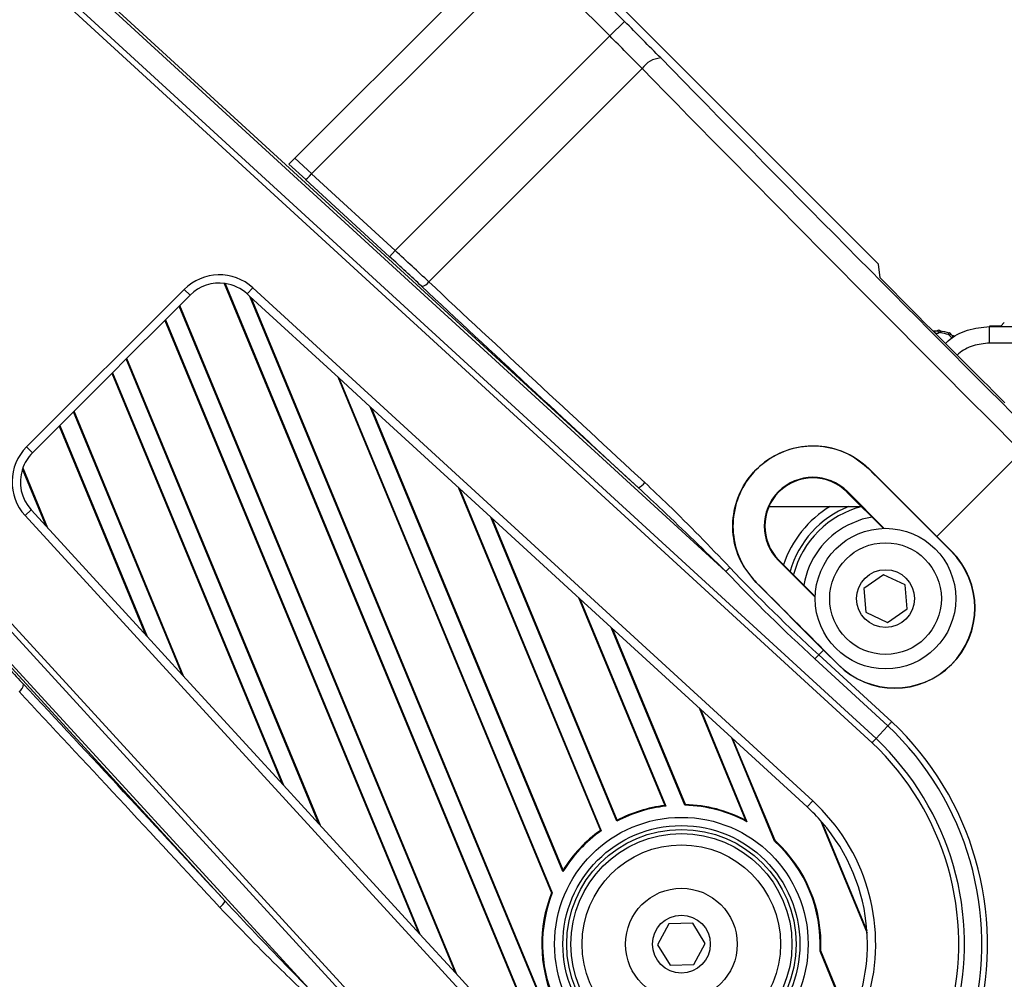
# Model space of a CAD drawing. Header units: millimetres. Extents: x 0 to 420, y 0 to 297.
# Tile 36 of 59: x 177.83 to 184.39, y 172.17 to 178.56. Entities that reach past the tile are written whole.
import ezdxf

# ---------------------------------------------------------------- set-up
doc = ezdxf.new("R2010")
doc.units = ezdxf.units.MM

msp = doc.modelspace()

# ---------------------------------------------------------------- linework, layer by layer
at = {"color": 7, "linetype": 'Continuous', "lineweight": 25}
for p, q in [((182.52911, 174.89113), (176.54575, 180.37387)), ((176.55755, 180.38676), (181.94828, 175.44706)), ((176.44811, 180.26732), (183.53088, 173.77716)), ((183.50528, 173.74968), (176.42271, 180.23965)), ((179.6199, 177.60173), (181.17326, 179.15508)), ((181.32257, 179.0865), (181.85535, 178.55372)), ((183.54741, 176.93669), (181.36946, 179.11464)), ((179.77176, 177.53732), (181.22446, 178.99002)), ((181.75806, 178.45642), (181.22446, 178.99002)), ((181.85535, 178.55372), (181.75806, 178.45642)), ((180.32866, 177.02702), (181.75806, 178.45642)), ((181.97264, 178.23944), (180.55238, 176.81917)), ((180.86569, 171.11198), (174.37553, 178.19474)), ((174.4032, 178.22014), (180.89318, 171.13758)), ((174.26899, 178.09711), (179.75173, 172.11375)), ((179.19579, 172.69457), (174.2561, 178.0853)), ((179.66027, 177.64209), (179.77312, 177.53868)), ((179.7339, 177.49996), (179.62131, 177.60313)), ((179.77176, 177.53732), (180.32866, 177.02702)), ((180.29147, 176.98644), (179.73246, 177.49868)), ((180.32866, 177.02702), (180.29147, 176.98644)), ((183.55762, 176.84489), (183.54741, 176.93669)), ((179.19018, 176.80867), (181.38747, 171.50395)), ((179.1957, 176.80795), (181.39594, 171.49609)), ((183.55762, 176.84489), (183.7789, 176.62361)), ((177.87393, 175.71921), (178.92364, 176.76893)), ((178.96258, 176.72999), (178.88998, 176.65738)), ((178.92364, 176.76893), (178.96258, 176.72999)), ((179.38053, 176.7789), (179.34332, 176.73829)), ((179.34332, 176.73829), (179.36085, 176.72223)), ((179.95412, 176.1786), (179.36085, 176.72223)), ((181.58476, 171.35324), (179.36085, 176.72223)), ((179.38053, 176.7789), (183.10888, 173.36249)), ((178.7983, 176.5657), (178.88998, 176.65738)), ((180.72929, 172.21688), (178.88998, 176.65738)), ((180.73881, 172.2065), (178.89366, 176.66107)), ((181.59175, 171.34897), (179.36926, 176.71453)), ((183.78228, 176.61887), (183.7789, 176.62361)), ((183.88133, 176.51982), (183.78228, 176.61887)), ((178.7983, 176.5657), (178.53802, 176.30543)), ((178.79461, 176.56201), (180.48317, 172.48548)), ((178.7983, 176.5657), (180.49269, 172.47509)), ((183.88546, 176.51704), (183.88133, 176.51982)), ((184.28582, 176.52357), (184.28671, 176.52161)), ((184.36108, 176.52357), (184.28582, 176.52357)), ((184.28671, 176.52161), (184.73392, 176.52161)), ((184.28671, 176.41148), (184.28671, 176.52161)), ((184.36108, 176.52357), (184.38513, 176.54761)), ((183.88546, 176.51704), (183.95676, 176.44575)), ((183.91881, 176.49027), (183.90984, 176.49267)), ((183.92665, 176.47672), (183.92547, 176.47704)), ((184.03834, 176.44923), (184.04688, 176.45872)), ((184.05682, 176.45661), (184.04688, 176.45872)), ((183.96002, 176.44113), (183.95676, 176.44575)), ((184.05694, 176.3442), (183.96002, 176.44113)), ((184.57587, 176.41148), (184.28671, 176.41148)), ((184.06104, 176.34147), (184.05694, 176.3442)), ((184.06104, 176.34147), (184.12747, 176.27504)), ((178.44635, 176.21375), (178.53802, 176.30543)), ((179.82095, 173.20816), (178.53802, 176.30543)), ((179.83047, 173.19777), (178.54171, 176.30911)), ((184.13062, 176.27053), (184.12747, 176.27504)), ((184.22576, 176.17539), (184.13062, 176.27053)), ((178.44635, 176.21375), (178.18607, 175.95347)), ((178.44266, 176.21006), (179.57483, 173.47676)), ((178.44635, 176.21375), (179.58435, 173.46637)), ((179.94571, 176.1863), (181.36961, 172.7487)), ((179.95412, 176.1786), (180.16308, 175.98712)), ((179.95412, 176.1786), (181.37481, 172.74875)), ((184.22983, 176.17268), (184.22576, 176.17539)), ((184.22983, 176.17268), (184.29232, 176.11019)), ((184.29538, 176.10577), (184.29232, 176.11019)), ((184.38906, 176.01209), (184.29538, 176.10577)), ((178.09439, 175.8618), (178.18607, 175.95347)), ((178.91262, 174.19944), (178.18607, 175.95347)), ((178.92213, 174.18905), (178.18976, 175.95716)), ((180.75635, 175.4435), (180.16308, 175.98712)), ((181.44566, 172.89071), (180.16308, 175.98712)), ((181.44651, 172.90124), (180.17149, 175.97942)), ((178.09439, 175.8618), (177.91287, 175.68027)), ((178.09071, 175.85811), (178.66649, 174.46803)), ((178.09439, 175.8618), (178.67601, 174.45765)), ((177.91287, 175.68027), (177.87393, 175.71921)), ((183.93653, 175.1228), (184.50051, 175.68678)), ((178.00428, 175.19071), (177.84623, 175.57228)), ((177.8486, 175.57913), (178.0138, 175.18033)), ((183.48702, 175.56921), (183.48819, 175.57038)), ((183.48819, 175.57038), (183.93653, 175.1228)), ((180.74794, 175.4512), (181.69487, 173.1651)), ((180.75635, 175.4435), (180.96531, 175.25201)), ((180.75635, 175.4435), (181.70079, 173.1634)), ((183.33736, 175.41928), (183.34007, 175.422)), ((183.33736, 175.41928), (183.5795, 175.17714)), ((183.5848, 175.17728), (183.34007, 175.422)), ((177.90456, 175.29953), (177.86396, 175.26233)), ((177.90456, 175.29953), (178.00428, 175.19071)), ((182.81801, 175.32321), (183.43342, 175.32321)), ((181.28036, 171.53398), (177.86396, 175.26233)), ((181.55857, 174.70839), (180.96531, 175.25201)), ((181.8042, 173.22675), (180.96531, 175.25201)), ((181.80664, 173.23346), (180.97372, 175.24431)), ((178.00428, 175.19071), (178.67601, 174.45765)), ((183.93517, 175.12144), (183.93653, 175.1228)), ((184.03253, 175.02409), (183.93517, 175.12144)), ((184.03389, 175.02545), (183.93653, 175.1228)), ((184.03253, 175.02409), (184.03389, 175.02545)), ((182.88409, 174.96601), (182.88137, 174.96329)), ((182.88137, 174.96329), (183.12609, 174.71857)), ((183.12623, 174.72387), (182.88409, 174.96601)), ((182.73352, 174.81699), (182.73235, 174.81583)), ((183.18057, 174.36684), (182.73235, 174.81583)), ((183.58026, 174.86763), (183.45003, 174.77644)), ((183.72434, 174.80044), (183.58026, 174.86763)), ((183.45003, 174.77644), (183.46388, 174.61807)), ((183.73819, 174.64207), (183.72434, 174.80044)), ((181.55017, 174.71609), (182.12381, 173.33119)), ((181.55857, 174.70839), (181.76754, 174.51691)), ((181.55857, 174.70839), (182.1307, 173.32715)), ((183.46388, 174.61807), (183.60797, 174.55088)), ((183.60797, 174.55088), (183.73819, 174.64207)), ((182.3608, 173.97328), (181.76754, 174.51691)), ((182.25806, 173.33269), (181.76754, 174.51691)), ((182.26131, 173.33743), (181.77595, 174.5092)), ((178.91262, 174.19944), (178.67601, 174.45765)), ((183.14899, 174.33526), (183.18057, 174.36684)), ((183.18193, 174.3682), (183.18057, 174.36684)), ((183.18057, 174.36684), (183.27792, 174.26948)), ((183.18193, 174.3682), (183.27928, 174.27084)), ((183.14899, 174.33526), (183.12362, 174.30757)), ((183.60988, 173.86199), (183.12362, 174.30757)), ((183.14899, 174.33526), (183.63547, 173.88948)), ((183.27928, 174.27084), (183.27792, 174.26948)), ((178.91262, 174.19944), (179.58435, 173.46637)), ((182.3524, 173.98098), (182.66192, 173.23373)), ((182.3608, 173.97328), (182.56977, 173.7818)), ((182.3608, 173.97328), (182.67148, 173.22324)), ((183.07167, 173.32189), (182.56977, 173.7818)), ((182.85452, 173.09435), (182.56977, 173.7818)), ((182.85855, 173.0972), (182.57817, 173.7741)), ((179.82095, 173.20816), (179.58435, 173.46637)), ((182.1307, 173.32715), (182.12381, 173.33119)), ((182.26131, 173.33743), (182.25806, 173.33269)), ((183.10888, 173.36249), (183.07167, 173.32189)), ((179.82095, 173.20816), (180.49269, 172.47509)), ((181.80664, 173.23346), (181.8042, 173.22675)), ((182.67148, 173.22324), (182.66192, 173.23373)), ((183.16048, 173.23175), (183.47153, 172.48081)), ((183.17034, 173.22052), (183.47056, 172.49573)), ((181.70079, 173.1634), (181.69487, 173.1651)), ((182.85855, 173.0972), (182.85452, 173.09435)), ((181.44651, 172.90124), (181.44566, 172.89071)), ((181.37481, 172.74875), (181.36961, 172.7487)), ((182.15085, 172.54349), (182.07563, 172.40343)), ((182.30975, 172.54838), (182.15085, 172.54349)), ((182.39344, 172.41321), (182.30975, 172.54838)), ((180.72929, 172.21688), (180.49269, 172.47509)), ((182.07563, 172.40343), (182.15932, 172.26826)), ((182.31822, 172.27315), (182.39344, 172.41321)), ((183.15803, 172.36162), (183.16289, 172.36246)), ((183.35652, 171.88242), (183.15803, 172.36162)), ((183.35928, 171.88835), (183.16289, 172.36246)), ((182.15932, 172.26826), (182.31822, 172.27315)), ((180.72929, 172.21688), (181.32096, 171.57119))]:
    msp.add_line(p, q, dxfattribs=at)
at = {"color": 7, "linetype": 'Continuous', "lineweight": 25, "flags": 128}
for points in [[(183.50407, 175.25257), (183.43962, 175.23786), (183.34237, 175.19907)], [(183.60988, 173.86199), (183.58041, 173.83034), (183.53088, 173.77716)]]:
    msp.add_lwpolyline(points, dxfattribs=at)
at = {"color": 7, "linetype": 'Continuous', "lineweight": 25}
for centre, radius in [((183.59411, 174.70926), 0.46811), ((183.59411, 174.70926), 0.37173), ((183.59411, 174.70926), 0.19275), ((182.23454, 172.40832), 0.84419), ((182.23454, 172.40832), 0.78932), ((182.23454, 172.40832), 0.76364), ((182.23454, 172.40832), 0.73621), ((182.23454, 172.40832), 0.66086), ((182.23454, 172.40832), 0.37173), ((182.23454, 172.40832), 0.19275)]:
    msp.add_circle(centre, radius, dxfattribs=at)
for centre, radius, start, end in [((182.10857, 178.1442), 0.16597, 94.028581, 144.981684), ((179.15729, 176.53528), 0.33043, 47.5, 135), ((179.15729, 176.53528), 0.27536, 81.982494, 135), ((179.15729, 176.53528), 0.27536, 47.5, 81.982494), ((180.49716, 176.85457), 0.06559, 276.343283, 327.334568), ((176.50213, 172.18704), 8.57466, 30.018114, 30.122699), ((190.2706, 180.15221), 7.31109, 210.027226, 210.149885), ((186.92934, 178.19178), 3.42485, 209.685131, 209.94568), ((184.38608, 178.09057), 1.65239, 254.840433, 257.135241), ((184.38608, 178.09057), 1.66345, 255.21959, 256.919909), ((180.14266, 180.00761), 5.24081, 317.549001, 317.687726), ((177.68287, 182.25586), 8.58636, 317.567217, 317.652204), ((178.10758, 175.48556), 0.33043, 135, 222.5), ((178.10758, 175.48556), 0.27536, 135, 161.644493), ((178.10758, 175.48556), 0.27536, 161.644493, 222.5), ((-340.94381, -349.75734), 742.29083, 44.99998906, 45.04888847), ((181.89136, 175.55685), 0.12366, 297.405803, 323.184968), ((183.11072, 175.19265), 0.32435, 45, 225), ((183.11072, 175.19265), 0.32051, 45, 225), ((182.23454, 172.40832), 4.0581, 225, 45), ((183.59411, 174.70926), 0.71593, 120.956501, 161.594835), ((183.59411, 174.70926), 0.66086, 111.717245, 164.011491), ((183.59411, 174.70926), 0.66086, 111.717245, 164.011491), ((183.59411, 174.70926), 0.63333, 104.207444, 165.402495), ((183.59411, 174.70926), 0.63333, 104.207444, 165.402495), ((182.23454, 172.40832), 3.9205, 225, 45), ((183.59411, 174.70926), 0.55072, 117.200839, 170.590069), ((183.65591, 174.64746), 0.53455, 225, 45), ((183.65591, 174.64746), 0.53262, 225, 45), ((182.09739, 175.39651), 0.66467, 310.504903, 313.743962), ((708.06071, 699.24718), 742.29083, 224.95104118, 225.00001093), ((177.78828, 174.1457), 0.06559, 302.665432, 353.656717), ((182.23454, 172.40832), 2.03874, 223.405669, 46.594331), ((182.23454, 172.40832), 2.00118, 223.414129, 46.585871), ((182.23454, 172.40832), 1.88527, 223.441812, 46.558188), ((182.23454, 172.40832), 1.84771, 223.451337, 46.548663), ((182.23454, 172.40832), 1.29419, 222.5, 47.5), ((182.23454, 172.40832), 0.92467, 96.447345, 117.735486), ((182.23454, 172.40832), 0.92949, 96.841469, 117.410109), ((182.23454, 172.40832), 0.92467, 61.800841, 88.542375), ((182.23454, 172.40832), 0.92949, 62.625381, 88.349198), ((182.23454, 172.40832), 1.23912, 40.955096, 47.5), ((182.23454, 172.40832), 1.23912, 4.044904, 40.955096), ((182.23454, 172.40832), 0.92467, 125.255415, 148.554862), ((182.23454, 172.40832), 0.92949, 125.49281, 147.973411), ((182.23454, 172.40832), 0.92467, 357.104792, 47.895208), ((182.23454, 172.40832), 0.92949, 357.171793, 47.828207), ((182.23454, 172.40832), 0.92949, 158.51826, 246.48174), ((182.23454, 172.40832), 0.92467, 158.397825, 246.602175), ((179.08601, 172.75149), 0.12366, 306.815032, 332.594197), ((182.23454, 172.40832), 1.23912, 334.886518, 4.044904)]:
    msp.add_arc(centre, radius, start, end, dxfattribs=at)
for centre, major_axis, ratio, start_param, end_param in [((181.82476, 178.52312), (-0.87619, 0.87619), 0.0349208, 4.4316569, 4.712389), ((181.72746, 178.42582), (-0.77883, 0.77883), 0.0392859, 4.4316569, 4.712389), ((184.91458, 176.10085), (-9.07132, 9.07132), 0.0349208, 1.2900642, 1.5707963), ((184.81729, 176.00355), (-9.16867, 9.16867), 0.03455, 1.2900642, 1.5707963), ((179.7714, 177.53764), (0.03898, 0.03898), 0.0087186, 3.1768799, 4.7127697), ((180.26561, 176.96058), (0.77223, -0.70755), 0.0348875, 1.2885391, 1.5692712), ((180.30279, 177.00115), (0.81117, -0.74649), 0.0331492, 1.2886877, 1.5694199), ((183.47608, 174.65895), (9.6101, -8.8051), 0.0348875, 4.4301318, 4.5847696), ((183.51327, 174.69953), (9.57117, -8.76615), 0.0350351, 4.4301188, 4.5847566), ((184.04406, 176.47617), (0.01843, 0.02046), 0.9999492, 2.8261917, 3.6651694), ((184.0526, 176.48566), (0.01843, 0.02046), 0.9999492, 2.829504, 3.6651694), ((193.00698, 184.19093), (12.14673, 7.0777), 0.9209023, 3.3564392, 3.4204557), ((193.03235, 184.21862), (12.05658, 7.22302), 0.9174897, 3.3443193, 3.4083357), ((177.68228, 174.37725), (-0.70755, 0.77223), 0.0348875, 1.5723214, 1.8530535), ((179.9839, 171.16677), (-8.8051, 9.6101), 0.0348875, 4.8400084, 4.9946462), ((179.94332, 171.12959), (-8.76615, 9.57117), 0.0350351, 4.8400214, 4.9946592), ((178.6393, 169.82557), (-9.16867, 9.16867), 0.03455, 4.712389, 4.9931211), ((178.54201, 169.72828), (-9.07132, 9.07132), 0.0349208, 4.712389, 4.9931211)]:
    msp.add_ellipse(centre, major_axis=major_axis, ratio=ratio, start_param=start_param, end_param=end_param, dxfattribs=at)
for points, knots in [([(183.99341, 176.40774), (183.99936, 176.41361), (184.04045, 176.45406), (184.13899, 176.50624), (184.23747, 176.51649), (184.28671, 176.52161)], [0, 0, 0, 0, 0.0781602, 0.5390815, 1, 1, 1, 1]), ([(183.94075, 176.49365), (183.94, 176.49321), (183.93661, 176.49118), (183.92973, 176.48908), (183.92287, 176.48926), (183.91934, 176.49013), (183.91881, 176.49027)], [0, 0, 0, 0, 0.1150079, 0.5210866, 0.9271678, 1, 1, 1, 1]), ([(183.92665, 176.47672), (183.92971, 176.47622), (183.93584, 176.47521), (183.94345, 176.47717), (183.94736, 176.4794), (183.9486, 176.48011)], [0, 0, 0, 0, 0.4060676, 0.812136, 1, 1, 1, 1]), ([(183.95396, 176.49568), (183.95213, 176.49598), (183.94845, 176.4966), (183.94387, 176.49543), (183.94151, 176.49409), (183.94075, 176.49365)], [0, 0, 0, 0, 0.4048005, 0.8096018, 1, 1, 1, 1]), ([(183.9486, 176.48011), (183.95026, 176.48095), (183.95358, 176.48264), (183.95827, 176.4829), (183.96089, 176.48234), (183.96171, 176.48216)], [0, 0, 0, 0, 0.4079344, 0.8158685, 1, 1, 1, 1]), ([(184.00962, 176.47028), (184.01138, 176.46968), (184.01491, 176.46848), (184.01834, 176.46534), (184.01977, 176.4631), (184.0202, 176.46243)], [0, 0, 0, 0, 0.4110625, 0.8221253, 1, 1, 1, 1]), ([(184.02878, 176.47184), (184.02769, 176.47335), (184.02551, 176.47637), (184.0215, 176.47873), (184.01894, 176.47944), (184.01817, 176.47965)], [0, 0, 0, 0, 0.4108351, 0.8216702, 1, 1, 1, 1]), ([(184.02878, 176.47184), (184.02769, 176.47335), (184.02551, 176.47637), (184.0215, 176.47873), (184.01894, 176.47944), (184.01817, 176.47965)], [0, 0, 0, 0, 0.4108351, 0.8216702, 1, 1, 1, 1]), ([(184.28671, 176.41148), (184.24982, 176.40761), (184.17602, 176.39985), (184.10386, 176.36221), (184.07454, 176.33361), (184.07169, 176.33082)], [0, 0, 0, 0, 0.4744333, 0.9488673, 1, 1, 1, 1]), ([(182.73235, 174.81583), (182.69416, 174.8626), (182.61783, 174.95609), (182.57045, 175.13439), (182.581, 175.31626), (182.65226, 175.48493), (182.77483, 175.62013), (182.93493, 175.70715), (183.11485, 175.73655), (183.29413, 175.70458), (183.41771, 175.6364), (183.4748, 175.58292), (183.48819, 175.57038)], [0, 0, 0, 0, 0.1076119, 0.2151194, 0.322894, 0.4304748, 0.5376728, 0.644721, 0.7518913, 0.8593266, 0.9670143, 1, 1, 1, 1]), ([(183.48702, 175.56921), (183.44052, 175.60738), (183.34756, 175.6837), (183.17004, 175.73143), (182.98888, 175.72156), (182.82057, 175.65122), (182.68518, 175.5294), (182.59771, 175.36957), (182.56802, 175.1897), (182.59983, 175.01066), (182.66776, 174.88737), (182.72097, 174.83041), (182.73352, 174.81699)], [0, 0, 0, 0, 0.1074513, 0.2148188, 0.3222374, 0.429684, 0.5371652, 0.6445657, 0.752087, 0.8595076, 0.9668935, 1, 1, 1, 1]), ([(182.55697, 174.91633), (182.4223, 175.057), (182.23717, 175.25038), (182.04322, 175.43298), (181.99036, 175.48274)], [0, 0, 0, 0, 0.7274631, 1, 1, 1, 1]), ([(181.94828, 175.44706), (182.00171, 175.39744), (182.19793, 175.21515), (182.38961, 175.02761), (182.52911, 174.89113)], [0, 0, 0, 0, 0.2722478, 1, 1, 1, 1]), ([(183.63547, 173.88948), (183.63484, 173.8888), (183.62971, 173.88328), (183.62023, 173.8731), (183.61324, 173.8656), (183.60988, 173.86199)], [0, 0, 0, 0, 0.0673717, 0.5504413, 1, 1, 1, 1]), ([(183.53088, 173.77716), (183.52751, 173.77355), (183.52052, 173.76604), (183.51103, 173.75586), (183.50589, 173.75034), (183.50528, 173.74968)], [0, 0, 0, 0, 0.4495707, 0.9342644, 1, 1, 1, 1]), ([(179.16011, 172.65249), (179.29474, 172.51281), (179.47979, 172.32081), (179.67369, 172.1362), (179.72653, 172.08588)], [0, 0, 0, 0, 0.7274762, 1, 1, 1, 1]), ([(179.75173, 172.11375), (179.70051, 172.16596), (179.51271, 172.35739), (179.32923, 172.5526), (179.19579, 172.69457)], [0, 0, 0, 0, 0.2727187, 1, 1, 1, 1])]:
    msp.add_open_spline(points, degree=3, knots=knots, dxfattribs=at)

doc.saveas('drawing.dxf')
